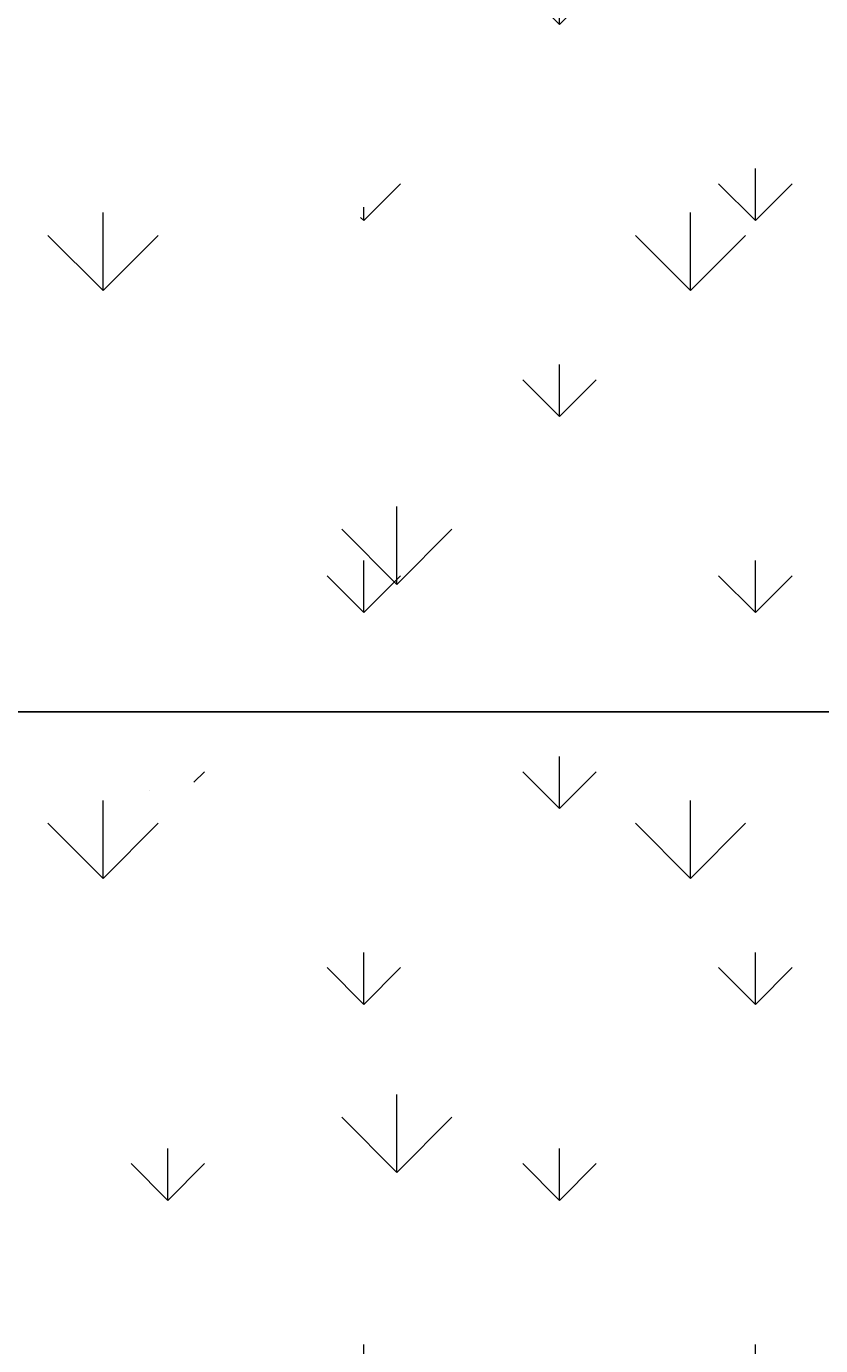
# Model space of a CAD drawing. Header units: millimetres. Extents: x 747415 to 1601423, y -236173 to 551995.
# Tile 189 of 256: x 1037050 to 1039918, y 81047 to 85807. Entities that reach past the tile are written whole.
import ezdxf

# ---------------------------------------------------------------- set-up
doc = ezdxf.new("R2010")
doc.units = ezdxf.units.MM
doc.header["$LTSCALE"] = 100
doc.header["$MEASUREMENT"] = 0
doc.layers.get('DEFPOINTS').update_dxf_attribs({"color": 6, "linetype": 'CONTINUOUS', "lineweight": 0})
doc.layers.add('T--A9042_BEPLANTING', color=90, linetype='CONTINUOUS', lineweight=0)
doc.layers.add('T--M9040_Terrein_Afwerking_Plein', color=244, linetype='CONTINUOUS', lineweight=0)
doc.styles.add('Raymond nov 2012', font='isocpeur.ttf', dxfattribs={"height": 1500})
doc.styles.get("Standard").update_dxf_attribs({"font": 'arial.ttf'})
doc.dimstyles.get("Standard").update_dxf_attribs({"dimtxt": 0.18, "dimasz": 500, "dimexe": 0.18, "dimexo": 0.0625, "dimgap": 0.09, "dimtad": 0, "dimtoh": 1, "dimdec": 0, "dimzin": 0, "dimdsep": 46, "dimtxsty": 'Standard', "dimcen": 0.09, "dimadec": 0, "dimazin": 0, "dimtfac": 1, "dimtdec": 0, "dimtofl": 0, "dimtmove": 0, "dimatfit": 3, "dimfxl": 1, "dimtolj": 1, "dimtzin": 0, "dimarcsym": 0})
pattern_1 = [(90, (0, 0), (-1060.6601715, 1060.6601715), [281.25, -1840.0703445]), (45, (0, 0), (-1060.660171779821, 1060.660171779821), [281.25, -1218.75]), (135, (0, 0), (-1060.660171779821, -1060.660171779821), [281.25, -1218.75])]

# ---------------------------------------------------------------- blocks, each defined once
blk = doc.blocks.new('*D122')
at = {"layer": 'DEFPOINTS', "color": 0, "linetype": 'Continuous', "transparency": 16777216}
for p in [(1057410.445462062, 83333.07668300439), (1057410.445462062, 83333.07668300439), (1034916.890846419, 83291.41001633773)]:
    blk.add_point(p, dxfattribs=at)
at = {"layer": 'T--M9040_Terrein_Afwerking_Plein', "color": 0, "linetype": 'Continuous', "lineweight": -2, "transparency": 16777216}
for p, q in [((1034916.890846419, 83291.47251633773), (1034916.890846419, 83333.25668300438)), ((1035416.890846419, 83333.07668300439), (1041401.078154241, 83333.07668300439)), ((1056910.445462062, 83333.07668300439), (1050926.258154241, 83333.07668300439)), ((1057410.445462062, 83333.13918300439), (1057410.445462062, 83333.25668300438))]:
    blk.add_line(p, q, dxfattribs=at)
at = {"layer": 'T--M9040_Terrein_Afwerking_Plein', "color": 0, "linetype": 'Continuous', "transparency": 16777216}
for points in [[(1035416.890846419, 83416.41001633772), (1035416.890846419, 83249.74334967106), (1034916.890846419, 83333.07668300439)], [(1056910.445462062, 83416.41001633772), (1056910.445462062, 83249.74334967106), (1057410.445462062, 83333.07668300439)]]:
    blk.add_solid(points, dxfattribs=at)
at = {"layer": 'T--M9040_Terrein_Afwerking_Plein', "color": 0, "linetype": 'Continuous', "transparency": 16777216, "insert": (1046163.668154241, 83333.07668300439), "char_height": 1500, "attachment_point": 5, "style": 'Raymond nov 2012'}
blk.add_mtext('\\A1;22,5 meter', dxfattribs=at)

msp = doc.modelspace()

# ---------------------------------------------------------------- hatches: boundary and pattern name
at = {"layer": 'T--A9042_BEPLANTING'}
h = msp.add_hatch(dxfattribs=at)
h.set_pattern_fill('GRASS', color=256, scale=1500, style=0)
h.set_pattern_definition(pattern_1)
edge = h.paths.add_edge_path()
edge.add_line((1194589.183356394, 247525.192587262), (1194593.639969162, 247264.8808100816))
edge.add_line((1194593.639969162, 247264.8808100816), (1189597.041730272, 247120.8431923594))
edge.add_line((1189597.041730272, 247120.8431923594), (1179615.176007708, 246734.4244738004))
edge.add_line((1179615.176007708, 246734.4244738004), (1169673.169393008, 246260.9255668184))
edge.add_line((1169673.169393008, 246260.9255668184), (1159743.156334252, 245284.4291924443))
edge.add_line((1159743.156334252, 245284.4291924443), (1149794.30236185, 244232.03728765))
edge.add_line((1149794.30236185, 244232.03728765), (1139904.319447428, 243419.6205866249))
edge.add_line((1139904.319447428, 243419.6205866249), (1138613.746601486, 243325.0213716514))
edge.add_line((1138613.746601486, 243325.0213716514), (1135690.007365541, 243117.1966120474))
edge.add_line((1135690.007365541, 243117.1966120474), (1132771.926390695, 242932.5034314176))
edge.add_line((1132771.926390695, 242932.5034314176), (1129859.397656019, 242758.5988470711))
edge.add_line((1129859.397656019, 242758.5988470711), (1126616.556349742, 242566.5753201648))
edge.add_line((1126616.556349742, 242566.5753201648), (1123385.963933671, 242364.6948826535))
edge.add_line((1123385.963933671, 242364.6948826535), (1120184.728324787, 242139.8331525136))
edge.add_line((1120184.728324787, 242139.8331525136), (1117014.113231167, 241880.0113158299))
edge.add_line((1117014.113231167, 241880.0113158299), (1113876.289209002, 241570.2278570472))
edge.add_line((1113876.289209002, 241570.2278570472), (1110773.76022133, 241198.3186825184))
edge.add_line((1110773.76022133, 241198.3186825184), (1107692.213832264, 240764.7203510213))
edge.add_line((1107692.213832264, 240764.7203510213), (1104624.361163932, 240306.9246438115))
edge.add_line((1104624.361163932, 240306.9246438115), (1101572.464524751, 239835.8275239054))
edge.add_line((1101572.464524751, 239835.8275239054), (1100403.086110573, 239650.923588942))
edge.add_line((1100403.086110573, 239650.923588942), (1097780.987009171, 239217.9897417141))
edge.add_line((1097780.987009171, 239217.9897417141), (1095157.329452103, 238732.8300155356))
edge.add_line((1095157.329452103, 238732.8300155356), (1092526.921808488, 238274.0522847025))
edge.add_line((1092526.921808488, 238274.0522847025), (1089457.602094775, 237766.05085837))
edge.add_line((1089457.602094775, 237766.05085837), (1086388.729915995, 237224.8457167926))
edge.add_line((1086388.729915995, 237224.8457167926), (1083401.545382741, 236651.6678591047))
edge.add_line((1083401.545382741, 236651.6678591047), (1080469.384639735, 236024.4590125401))
edge.add_line((1080469.384639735, 236024.4590125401), (1077519.444416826, 235269.8228896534))
edge.add_line((1077519.444416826, 235269.8228896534), (1074567.866792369, 234454.4976983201))
edge.add_line((1074567.866792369, 234454.4976983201), (1071611.50523844, 233602.3195103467))
edge.add_line((1071611.50523844, 233602.3195103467), (1068661.405925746, 232725.2908456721))
edge.add_line((1068661.405925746, 232725.2908456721), (1065719.423833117, 231822.3812893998))
edge.add_line((1065719.423833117, 231822.3812893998), (1062684.54004048, 230856.1087285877))
edge.add_line((1062684.54004048, 230856.1087285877), (1059866.19601153, 229920.8363846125))
edge.add_line((1059866.19601153, 229920.8363846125), (1056845.380909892, 228880.0349692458))
edge.add_line((1056845.380909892, 228880.0349692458), (1054034.149773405, 227860.4514944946))
edge.add_line((1054034.149773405, 227860.4514944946), (1051908.682056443, 227043.858742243))
edge.add_line((1051908.682056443, 227043.858742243), (1051192.353836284, 226766.2784363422))
edge.add_line((1051192.353836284, 226766.2784363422), (1050671.689749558, 226564.5188345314))
edge.add_line((1050671.689749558, 226564.5188345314), (1049927.630866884, 226262.6203580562))
edge.add_line((1049927.630866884, 226262.6203580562), (1049070.319516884, 225903.5402754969))
edge.add_line((1049070.319516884, 225903.5402754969), (1048360.834247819, 225606.3763233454))
edge.add_line((1048360.834247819, 225606.3763233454), (1045574.184821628, 224396.8677191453))
edge.add_line((1045574.184821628, 224396.8677191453), (1042746.022929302, 223102.0623231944))
edge.add_line((1042746.022929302, 223102.0623231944), (1039916.203501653, 221736.5614729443))
edge.add_line((1039916.203501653, 221736.5614729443), (1037264.037965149, 220364.5489902))
edge.add_line((1037264.037965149, 220364.5489902), (1036639.03621457, 220037.9065253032))
edge.add_line((1036639.03621457, 220037.9065253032), (1035761.730695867, 219567.0841902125))
edge.add_line((1035761.730695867, 219567.0841902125), (1034455.172790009, 218860.0200611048))
edge.add_line((1034455.172790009, 218860.0200611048), (1031834.518699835, 217415.2066519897))
edge.add_line((1031834.518699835, 217415.2066519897), (1029063.531879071, 215837.5202211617))
edge.add_line((1029063.531879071, 215837.5202211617), (1026493.512890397, 214322.9161664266))
edge.add_line((1026493.512890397, 214322.9161664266), (1023661.373834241, 212596.8096402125))
edge.add_line((1023661.373834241, 212596.8096402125), (1021148.700874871, 211011.9131839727))
edge.add_line((1021148.700874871, 211011.9131839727), (1018664.489287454, 209394.7233028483))
edge.add_line((1018664.489287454, 209394.7233028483), (1016111.629667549, 207674.0512409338))
edge.add_line((1016111.629667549, 207674.0512409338), (1013541.964280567, 205866.6755217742))
edge.add_line((1013541.964280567, 205866.6755217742), (1011054.819466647, 204060.9387537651))
edge.add_line((1011054.819466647, 204060.9387537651), (1008551.610144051, 202180.9328117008))
edge.add_line((1008551.610144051, 202180.9328117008), (1006071.976743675, 200261.2710021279))
edge.add_line((1006071.976743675, 200261.2710021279), (1003623.025875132, 198305.8767964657))
edge.add_line((1003623.025875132, 198305.8767964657), (1001255.469395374, 196356.5407296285))
edge.add_line((1001255.469395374, 196356.5407296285), (998895.9700791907, 194358.2368083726))
edge.add_line((998895.9700791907, 194358.2368083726), (996592.8944766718, 192340.97313271))
edge.add_line((996592.8944766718, 192340.97313271), (994271.1875043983, 190253.0937113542))
edge.add_line((994271.1875043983, 190253.0937113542), (992089.7994582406, 188232.7127051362))
edge.add_line((992089.7994582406, 188232.7127051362), (989855.1262473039, 186096.7350539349))
edge.add_line((989855.1262473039, 186096.7350539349), (987565.6823597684, 183840.7790538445))
edge.add_line((987565.6823597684, 183840.7790538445), (985556.7299641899, 181812.4301056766))
edge.add_line((985556.7299641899, 181812.4301056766), (983340.2350928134, 179499.9136924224))
edge.add_line((983340.2350928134, 179499.9136924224), (981234.4224591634, 177237.5646176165))
edge.add_line((981234.4224591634, 177237.5646176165), (979162.9404837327, 174943.2150951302))
edge.add_line((979162.9404837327, 174943.2150951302), (977214.6912824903, 172724.589817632))
edge.add_line((977214.6912824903, 172724.589817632), (975036.892136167, 170165.0712242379))
edge.add_line((975036.892136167, 170165.0712242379), (973160.4115033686, 167901.1060704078))
edge.add_line((973160.4115033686, 167901.1060704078), (971300.1449704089, 165540.1855951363))
edge.add_line((971300.1449704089, 165540.1855951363), (970653.4890049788, 164750.3471993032))
edge.add_line((970653.4890049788, 164750.3471993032), (969323.9063495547, 163031.6935432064))
edge.add_line((969323.9063495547, 163031.6935432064), (967532.3890671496, 160664.5849141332))
edge.add_line((967532.3890671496, 160664.5849141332), (965620.3296934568, 158124.4459659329))
edge.add_line((965620.3296934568, 158124.4459659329), (963729.4845107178, 155559.8609294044))
edge.add_line((963729.4845107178, 155559.8609294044), (962160.0236949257, 153368.2046887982))
edge.add_line((962160.0236949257, 153368.2046887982), (960583.8528034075, 151476.8389314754))
edge.add_line((960583.8528034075, 151476.8389314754), (957868.105888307, 147829.1408545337))
edge.add_line((957868.105888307, 147829.1408545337), (955546.5790209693, 144354.9567769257))
edge.add_line((955546.5790209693, 144354.9567769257), (952781.7656181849, 139999.1011205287))
edge.add_line((952781.7656181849, 139999.1011205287), (950228.3086077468, 135925.6708781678))
edge.add_line((950228.3086077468, 135925.6708781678), (947689.5073290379, 131669.0703530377))
edge.add_line((947689.5073290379, 131669.0703530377), (945836.5112818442, 128467.425615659))
edge.add_line((945836.5112818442, 128467.425615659), (939785.2423897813, 117718.8764374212))
edge.add_line((939785.2423897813, 117718.8764374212), (930712.8691826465, 102774.4008732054))
edge.add_line((930712.8691826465, 102774.4008732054), (922173.5303168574, 90199.79888080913))
edge.add_arc((831492.4565277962, 157259.0671569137), 112782.9889888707, 306.6061945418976, 323.5168235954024, ccw=False)
edge.add_line((898746.2688379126, 66722.1833193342), (906881.3233336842, 58450.83916981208))
edge.add_arc((1039056.701679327, -43733.64882697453), 167068.8487659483, 138.0648379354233, 142.2924710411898, ccw=False)
edge.add_line((914773.9242214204, 67916.65997388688), (924725.8059382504, 83316.85696533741))
edge.add_line((924725.8059382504, 83316.85696533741), (935036.8651486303, 100427.9154699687))
edge.add_line((935036.8651486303, 100427.9154699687), (938271.2433296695, 105214.4104993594))
edge.add_line((938271.2433296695, 105214.4104993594), (944567.1507563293, 115601.1526881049))
edge.add_line((944567.1507563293, 115601.1526881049), (949536.6850096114, 124088.1309045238))
edge.add_line((949536.6850096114, 124088.1309045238), (954824.4722579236, 132626.5871638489))
edge.add_line((954824.4722579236, 132626.5871638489), (959827.8901647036, 140132.6712405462))
edge.add_line((959827.8901647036, 140132.6712405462), (963059.8116493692, 145135.1199469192))
edge.add_line((963059.8116493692, 145135.1199469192), (965500.1968948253, 148828.3561125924))
edge.add_line((965500.1968948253, 148828.3561125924), (966613.36124763, 150562.7860717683))
edge.add_line((966613.36124763, 150562.7860717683), (968025.3733845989, 152669.5835323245))
edge.add_line((968025.3733845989, 152669.5835323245), (969925.1473204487, 155201.5519725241))
edge.add_line((969925.1473204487, 155201.5519725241), (971712.1012870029, 157704.4647360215))
edge.add_line((971712.1012870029, 157704.4647360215), (973307.2852349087, 159791.4462344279))
edge.add_line((973307.2852349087, 159791.4462344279), (974380.7726253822, 161326.9360360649))
edge.add_line((974380.7726253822, 161326.9360360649), (975513.5, 162711.848063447))
edge.add_line((975513.5, 162711.848063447), (977022.752271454, 164676.5229055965))
edge.add_line((977022.752271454, 164676.5229055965), (979125.9893734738, 167160.9360769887))
edge.add_line((979125.9893734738, 167160.9360769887), (980701.6437046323, 168861.6585919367))
edge.add_line((980701.6437046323, 168861.6585919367), (983077.9971673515, 171627.5046208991))
edge.add_line((983077.9971673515, 171627.5046208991), (985074.3190954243, 173856.0293796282))
edge.add_line((985074.3190954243, 173856.0293796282), (986909.1324194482, 175828.5052957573))
edge.add_line((986909.1324194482, 175828.5052957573), (989063.6991808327, 178159.2564685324))
edge.add_line((989063.6991808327, 178159.2564685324), (991154.4284170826, 180245.1449423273))
edge.add_line((991154.4284170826, 180245.1449423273), (993121.204704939, 182057.6062035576))
edge.add_line((993121.204704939, 182057.6062035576), (995324.4937860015, 184142.0513353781))
edge.add_line((995324.4937860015, 184142.0513353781), (997280.2187862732, 186006.6117934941))
edge.add_line((997280.2187862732, 186006.6117934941), (999623.7444072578, 188200.4480386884))
edge.add_line((999623.7444072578, 188200.4480386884), (1002349.06450187, 190608.0645018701))
edge.add_line((1002349.06450187, 190608.0645018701), (1004754.956385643, 192653.0657104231))
edge.add_line((1004754.956385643, 192653.0657104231), (1007294.927512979, 194741.9176252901))
edge.add_line((1007294.927512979, 194741.9176252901), (1008978.786427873, 196161.9279653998))
edge.add_line((1008978.786427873, 196161.9279653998), (1011076.046827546, 197755.949886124))
edge.add_line((1011076.046827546, 197755.949886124), (1013065.241322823, 199247.8142550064))
edge.add_line((1013065.241322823, 199247.8142550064), (1015821.036522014, 201346.8817583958))
edge.add_line((1015821.036522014, 201346.8817583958), (1017686.715761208, 202722.5202187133))
edge.add_line((1017686.715761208, 202722.5202187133), (1020957.031043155, 204817.9703822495))
edge.add_line((1020957.031043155, 204817.9703822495), (1023228.197490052, 206313.4005862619))
edge.add_line((1023228.197490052, 206313.4005862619), (1026470.580287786, 208376.7444168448))
edge.add_line((1026470.580287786, 208376.7444168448), (1028603.548419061, 209658.4324395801))
edge.add_line((1028603.548419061, 209658.4324395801), (1030968.80069323, 211111.6365882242))
edge.add_line((1030968.80069323, 211111.6365882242), (1032974.55669337, 212278.4703822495))
edge.add_line((1032974.55669337, 212278.4703822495), (1034989.373018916, 213415.4703822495))
edge.add_line((1034989.373018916, 213415.4703822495), (1036654.679358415, 214452.7284323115))
edge.add_line((1036654.679358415, 214452.7284323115), (1038246.030028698, 215241.6525211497))
edge.add_line((1038246.030028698, 215241.6525211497), (1039948.347105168, 216202.7611835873))
edge.add_line((1039948.347105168, 216202.7611835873), (1041825.775407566, 217172.0387782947))
edge.add_line((1041825.775407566, 217172.0387782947), (1043014.130600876, 217759.8587245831))
edge.add_line((1043014.130600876, 217759.8587245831), (1045164.207278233, 218821.1446640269))
edge.add_line((1045164.207278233, 218821.1446640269), (1047341.541396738, 219812.4042785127))
edge.add_line((1047341.541396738, 219812.4042785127), (1050071.070380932, 221013.9847147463))
edge.add_line((1050071.070380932, 221013.9847147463), (1051244.220242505, 221490.9703822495))
edge.add_line((1051244.220242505, 221490.9703822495), (1052347.556048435, 221956.9703822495))
edge.add_line((1052347.556048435, 221956.9703822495), (1053649.505633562, 222430.4703822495))
edge.add_line((1053649.505633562, 222430.4703822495), (1054533.125616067, 222784.9703822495))
edge.add_line((1054533.125616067, 222784.9703822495), (1056086.056048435, 223306.4703822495))
edge.add_line((1056086.056048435, 223306.4703822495), (1057869.317007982, 223968.9703822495))
edge.add_line((1057869.317007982, 223968.9703822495), (1060574.556048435, 224929.9703822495))
edge.add_line((1060574.556048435, 224929.9703822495), (1063483.693448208, 225922.9703822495))
edge.add_line((1063483.693448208, 225922.9703822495), (1065608.902869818, 226631.5928420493))
edge.add_line((1065608.902869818, 226631.5928420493), (1069173.063766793, 227676.4703822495))
edge.add_line((1069173.063766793, 227676.4703822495), (1072281.976844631, 228625.6370851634))
edge.add_line((1072281.976844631, 228625.6370851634), (1075375.393685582, 229611.4703822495))
edge.add_line((1075375.393685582, 229611.4703822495), (1077123.927341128, 230119.6202965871))
edge.add_line((1077123.927341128, 230119.6202965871), (1080375.393685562, 230986.9703822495))
edge.add_line((1080375.393685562, 230986.9703822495), (1082892.59424849, 231747.063377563))
edge.add_line((1082892.59424849, 231747.063377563), (1087287.423228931, 232727.2950449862))
edge.add_line((1087287.423228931, 232727.2950449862), (1089726.850960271, 233304.2362615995))
edge.add_line((1089726.850960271, 233304.2362615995), (1092683.446469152, 233905.2273305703))
edge.add_line((1092683.446469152, 233905.2273305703), (1095564.39358423, 234529.0460324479))
edge.add_line((1095564.39358423, 234529.0460324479), (1098820.302557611, 235134.1241847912))
edge.add_line((1098820.302557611, 235134.1241847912), (1101429.170216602, 235680.8008375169))
edge.add_line((1101429.170216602, 235680.8008375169), (1102775.393686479, 235932.9703822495))
edge.add_line((1102775.393686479, 235932.9703822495), (1105482.445207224, 236248.9731120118))
edge.add_line((1105482.445207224, 236248.9731120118), (1107758.806802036, 236612.3974063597))
edge.add_line((1107758.806802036, 236612.3974063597), (1110496.734538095, 236978.709052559))
edge.add_line((1110496.734538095, 236978.709052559), (1115376.09056841, 237663.74762912))
edge.add_line((1115376.09056841, 237663.74762912), (1120160.891047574, 238162.6478780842))
edge.add_line((1120160.891047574, 238162.6478780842), (1122883.614224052, 238303.4541035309))
edge.add_line((1122883.614224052, 238303.4541035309), (1125390.668896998, 238461.9145557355))
edge.add_line((1125390.668896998, 238461.9145557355), (1128123.405194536, 238391.9703822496))
edge.add_line((1128123.405194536, 238391.9703822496), (1132768.170728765, 238736.4703822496))
edge.add_line((1132768.170728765, 238736.4703822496), (1135790.587054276, 239107.9661654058))
edge.add_line((1135790.587054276, 239107.9661654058), (1138342.939986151, 239481.4559637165))
edge.add_line((1138342.939986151, 239481.4559637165), (1142060.429729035, 239524.4703822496))
edge.add_line((1142060.429729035, 239524.4703822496), (1147419.917958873, 239838.0534921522))
edge.add_line((1147419.917958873, 239838.0534921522), (1152508.673443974, 240937.7589930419))
edge.add_line((1152508.673443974, 240937.7589930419), (1161790.444571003, 241405.2496544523))
edge.add_line((1161790.444571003, 241405.2496544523), (1166293.103583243, 242414.3174930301))
edge.add_line((1166293.103583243, 242414.3174930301), (1170003.913318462, 243136.4703822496))
edge.add_line((1170003.913318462, 243136.4703822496), (1182817.631044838, 243902.9703822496))
edge.add_line((1182817.631044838, 243902.9703822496), (1191677.386953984, 244103.4703822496))
edge.add_line((1191677.386953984, 244103.4703822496), (1200992.076095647, 244164.4703822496))
edge.add_line((1200992.076095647, 244164.4703822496), (1212315.556048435, 244345.4703822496))
edge.add_line((1212315.556048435, 244345.4703822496), (1212435.360344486, 247419.9703822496))
edge.add_line((1212435.360344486, 247419.9703822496), (1205479.360384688, 247503.5173473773))
edge.add_line((1205479.360384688, 247503.5173473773), (1202606.248328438, 247460.6223195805))
edge.add_line((1202606.248328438, 247460.6223195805), (1194593.639969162, 247264.8808100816))
h = msp.add_hatch(dxfattribs=at)
h.set_pattern_fill('GRASS', color=256, scale=1500, style=0)
h.set_pattern_definition(pattern_1)
h.paths.add_polyline_path([(1052810.445462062, 90788.18196679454), (1052810.445462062, 92878.18196679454), (1035222, 92878.18196679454), (1035222, 75478.18196679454), (1052810.445462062, 75478.18196679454), (1052810.445462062, 80068.18196679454), (1040112, 80068.18196679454), (1040112, 90788.18196679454)])
at = {"layer": 'T--A9042_BEPLANTING', "lineweight": 0}
h = msp.add_hatch(dxfattribs=at)
h.set_pattern_fill('GRASS', color=256, scale=1000, angle=2.544443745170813e-14, style=0)
h.set_pattern_definition([(90, (968263.6561779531, -42880.74541135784), (-707.1067810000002, 707.1067809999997), [187.5, -1226.713563]), (45.00000000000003, (968263.6561779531, -42880.74541135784), (-707.1067811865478, 707.1067811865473), [187.5, -812.5]), (135, (968263.6561779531, -42880.74541135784), (-707.1067811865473, -707.1067811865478), [187.4999999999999, -812.4999999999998])])
edge = h.paths.add_edge_path()
edge.add_line((1054666.89059243, 90958.07687630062), (1054666.89059243, 88708.07687630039))
edge.add_line((1039316.89059243, 88708.07687630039), (1059066.89059243, 88708.07687630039))
edge.add_line((1039316.89059243, 88708.07687630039), (1039316.89059243, 77958.07687630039))
edge.add_line((1034666.89059243, 90958.07687630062), (1034666.89059243, 72958.07687630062))
edge.add_line((1034666.89059243, 90958.07687630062), (1054666.89059243, 90958.07687630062))
edge.add_line((1039316.890846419, 88708.07668300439), (1059066.89084642, 88708.07668300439))
edge.add_line((1039316.890846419, 88708.07668300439), (1039316.890846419, 77958.07668300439))
edge.add_line((1034666.890846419, 90958.07668300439), (1034666.890846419, 72958.07668300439))
edge.add_line((1054666.89084642, 90958.07668300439), (1054666.890846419, 88708.07668300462))
edge.add_line((1034666.890846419, 90958.07668300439), (1054666.89084642, 90958.07668300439))
edge.add_line((1054666.89059243, 77958.07687630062), (1054666.89059243, 72958.07687630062))
edge.add_line((1039316.89059243, 77958.07687630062), (1059066.89059243, 77958.07687630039))
edge.add_line((1034666.89059243, 72958.07687630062), (1054666.89059243, 72958.07687630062))
edge.add_line((1054666.890846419, 77958.07668300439), (1054666.89084642, 72958.07668300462))
edge.add_line((1039316.890846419, 77958.07668300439), (1059066.890846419, 77958.07668300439))
edge.add_line((1034666.890846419, 72958.07668300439), (1054666.89084642, 72958.07668300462))

# ---------------------------------------------------------------- dimensions: what is measured, and where the dimension line sits
at = {"layer": 'T--M9040_Terrein_Afwerking_Plein', "linetype": 'Continuous'}
dim = msp.add_linear_dim(base=(1057410.445462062, 83333.07668300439), p1=(1034916.890846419, 83291.41001633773), p2=(1057410.445462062, 83333.07668300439), text='22,5 meter', dimstyle='Standard', override={"dimtxsty": 'Raymond nov 2012'}, dxfattribs=at)
dim.commit()
dim.dimension.update_dxf_attribs({"geometry": '*D122', "text_midpoint": (1046163.668154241, 83333.07668300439)})

doc.saveas('drawing.dxf')
